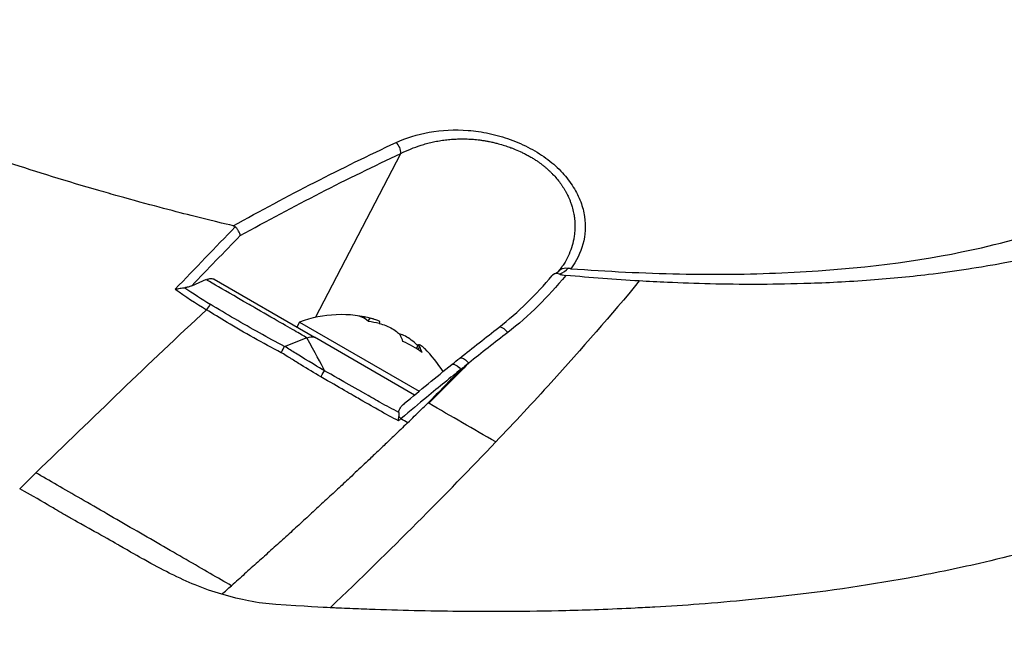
# Model space of a CAD drawing. Header units: millimetres. Extents: x 0 to 5219, y 0 to 2970.
# Tile 209 of 232: x 3471 to 3521, y 1553 to 1585. Entities that reach past the tile are written whole.
import ezdxf

# ---------------------------------------------------------------- set-up
doc = ezdxf.new("R2010")
doc.units = ezdxf.units.MM
doc.header["$LTSCALE"] = 0.2
doc.layers.add('01_Object Line', color=4, linetype='Continuous')

# ---------------------------------------------------------------- blocks, each defined once
blk = doc.blocks.new('A$C4a785ce6')
for p, q in [((15.12, 259.769), (19.483, 268.132)), ((4.657, 266.075), (4.654, 266.076)), ((9.343, 264.828), (9.343, 264.828)), ((8.808, 261.387), (9.562, 261.724)), ((9.952, 261.716), (15.075, 258.758)), ((9.905, 260.353), (9.905, 260.353)), ((10.092, 260.238), (10.092, 260.238)), ((10.629, 259.916), (10.629, 259.916)), ((10.651, 259.904), (10.651, 259.903)), ((10.652, 259.903), (10.652, 259.903)), ((14.314, 259.531), (14.169, 259.281)), ((14.314, 259.531), (20.415, 256.008)), ((17.82, 259.572), (17.913, 259.732)), ((18.375, 259.463), (18.417, 259.536)), ((13.55, 258.293), (14.695, 258.75)), ((20.178, 255.812), (15.075, 258.758)), ((20.282, 258.181), (20.361, 258.318)), ((20.286, 258.178), (20.407, 258.387)), ((20.363, 258.127), (20.445, 258.269)), ((15.716, 256.559), (15.714, 256.557)), ((20.872, 255.411), (20.912, 255.388)), ((19.381, 254.907), (19.381, 254.907)), ((19.194, 254.584), (19.194, 254.584)), ((22.31, 254.581), (22.31, 254.581)), ((6.303, 247.455), (6.303, 247.451)), ((7.176, 246.979), (7.174, 246.975)), ((7.559, 246.781), (7.557, 246.776)), ((7.93, 246.597), (7.927, 246.592)), ((9.042, 246.1), (9.04, 246.097)), ((9.562, 245.901), (9.561, 245.898))]:
    blk.add_line(p, q)
for centre, radius, start, end in [((16.44, 253.813), 6.1, 74.3046, 110.3981), ((11.136, 256.99), 2, 45.6655, 45.8399), ((16.44, 253.813), 6.1, 31.5818, 45.6954), ((16.44, 253.813), 6.1, 26.9762, 26.9774)]:
    blk.add_arc(centre, radius, start, end)
for centre, major_axis, ratio, start_param, end_param in [((19.116, 268.313), (0.211, -0.453), 0.66293, 0.878999, 2.195546), ((0, 267.951), (2.5, 0), 0.57735, 5.496618, 5.497051), ((-263.785, -1260.077), (416.144, 1592.894), 0.209437, 0.353725, 0.360421), ((96.312, 21.535), (162.209, 327.809), 0.576559, 1.057646, 1.068249), ((-5.137, 271.075), (-33.381, 8.437), 0.140207, 2.97507, 3.057782), ((22.684, 271.663), (23.968, -8.069), 0.636193, 4.279325, 4.358215), ((9.403, 259.779), (0.523, 0.852), 0.073762, 0.719923, 1.153429), ((107.519, -44.928), (231.996, 401.886), 0.577398, 1.088455, 1.116355), ((14.76, 254.783), (2.854, 4.944), 0.43106, 6.173187, 6.393184), ((16.206, 253.948), (3.034, 5.255), 0.902323, 0.261155, 0.362202), ((16.674, 253.678), (3.034, 5.255), 0.902323, 0.261155, 0.362202), ((15.95, 254.096), (3.034, 5.255), 0.43106, 5.920984, 6.02203), ((17.242, 253.35), (2.854, 4.944), 0.902323, 6.173187, 6.393184), ((16.206, 253.948), (3.034, 5.255), 0.902323, 6.020998, 6.02203), ((16.929, 253.53), (3.034, 5.255), 0.43106, 5.920984, 6.02203), ((19.355, 254.472), (0.32, -0.385), 0.369201, 1.604645, 1.927899), ((-5.604, 268.662), (27.55, -15.592), 0.009278, 0.39968, 0.43099), ((107.525, -44.922), (231.979, 401.878), 0.577413, 1.116347, 1.119026), ((-102.069, 290.383), (178.534, 107.452), 0.493629, 5.07156, 5.074874)]:
    blk.add_ellipse(centre, major_axis=major_axis, ratio=ratio, start_param=start_param, end_param=end_param)
for points, knots in [([(10.928, 264.443), (10.844, 264.463), (10.125, 264.629), (8.777, 264.97), (7.84, 265.206), (6.598, 265.529), (5.065, 265.959), (4.731, 266.053), (4.4, 266.148), (4.072, 266.242), (2.458, 266.708), (0.917, 267.183), (-0.546, 267.661), (-0.584, 267.673), (-0.621, 267.685), (-0.658, 267.697), (-2.141, 268.182), (-3.604, 268.688), (-5.043, 269.212), (-5.435, 269.355), (-5.825, 269.5), (-6.214, 269.645), (-6.225, 269.65), (-7.144, 269.983), (-8.902, 270.688), (-9.058, 270.75), (-9.219, 270.815), (-9.384, 270.882), (-10.031, 271.144), (-10.74, 271.438), (-11.506, 271.766), (-12.39, 272.144), (-13.061, 272.443), (-13.535, 272.657), (-14.031, 272.88), (-14.31, 273.01), (-14.38, 273.042), (-14.766, 273.22), (-15.149, 273.399), (-15.529, 273.579), (-16.076, 273.839), (-16.616, 274.1), (-17.149, 274.365), (-17.224, 274.402), (-17.329, 274.455), (-17.463, 274.522), (-17.851, 274.717), (-18.481, 275.036), (-19.324, 275.488), (-19.473, 275.568), (-19.628, 275.652), (-19.789, 275.74), (-19.933, 275.818), (-20.078, 275.898), (-20.223, 275.979), (-20.512, 276.139), (-20.804, 276.304), (-21.1, 276.475), (-21.381, 276.637), (-21.665, 276.804), (-21.952, 276.975), (-22.056, 277.038), (-22.161, 277.101), (-22.267, 277.165), (-22.449, 277.275), (-22.62, 277.38), (-22.779, 277.479), (-23.554, 277.961), (-24.068, 278.302), (-24.362, 278.498), (-24.438, 278.549), (-24.499, 278.59), (-24.546, 278.622), (-24.993, 278.923), (-25.429, 279.226), (-25.854, 279.529), (-26.118, 279.718), (-26.377, 279.906), (-26.632, 280.095), (-26.658, 280.115), (-26.872, 280.272), (-27.259, 280.567), (-27.576, 280.809), (-28.008, 281.143), (-28.531, 281.571), (-28.872, 281.849), (-29.305, 282.21), (-29.809, 282.655), (-29.95, 282.78), (-30.097, 282.911), (-30.249, 283.049), (-30.402, 283.188), (-30.639, 283.406), (-30.947, 283.701), (-31.238, 283.98), (-31.593, 284.328), (-31.991, 284.746), (-32.533, 285.313), (-33.157, 286.008), (-33.788, 286.824), (-34.264, 287.44), (-34.744, 288.125), (-35.182, 288.872), (-35.548, 289.498), (-35.886, 290.168), (-36.16, 290.874), (-36.273, 291.165), (-36.375, 291.462), (-36.464, 291.764)], [0, 0, 0, 0, 0.049153, 0.049153, 0.049153, 0.083333, 0.083333, 0.083333, 0.097112, 0.097112, 0.097112, 0.164941, 0.164941, 0.164941, 0.166667, 0.166667, 0.166667, 0.23215, 0.23215, 0.23215, 0.25, 0.25, 0.25, 0.291667, 0.291667, 0.291667, 0.300119, 0.300119, 0.300119, 0.333333, 0.333333, 0.333333, 0.356595, 0.356595, 0.356595, 0.380952, 0.380952, 0.380952, 0.400465, 0.400465, 0.400465, 0.428571, 0.428571, 0.428571, 0.43936, 0.43936, 0.43936, 0.470659, 0.470659, 0.470659, 0.47619, 0.47619, 0.47619, 0.48476, 0.48476, 0.48476, 0.501735, 0.501735, 0.501735, 0.517903, 0.517903, 0.517903, 0.52381, 0.52381, 0.52381, 0.530496, 0.530496, 0.530496, 0.562996, 0.562996, 0.562996, 0.571429, 0.571429, 0.571429, 0.600812, 0.600812, 0.600812, 0.619048, 0.619048, 0.619048, 0.645252, 0.645252, 0.645252, 0.666667, 0.666667, 0.666667, 0.703844, 0.703844, 0.703844, 0.714286, 0.714286, 0.714286, 0.767745, 0.767745, 0.767745, 0.81824, 0.81824, 0.81824, 0.886861, 0.886861, 0.886861, 0.938687, 0.938687, 0.938687, 0.982109, 0.982109, 0.982109, 1, 1, 1, 1]), ([(49.5, 291.804), (49.912, 291.567), (50.7, 291.111), (51.78, 290.422), (52.127, 290.201), (52.458, 289.984), (52.773, 289.773), (53.164, 289.512), (53.532, 289.259), (53.879, 289.014), (54.153, 288.821), (54.827, 288.348), (55.802, 287.589), (56.55, 287.006), (57.123, 286.528), (57.556, 286.157), (57.577, 286.139), (57.599, 286.121), (57.62, 286.102), (58.86, 285.035), (59.81, 284.095), (60.555, 283.29), (60.569, 283.274), (61.036, 282.798), (61.781, 281.868), (61.785, 281.864), (61.788, 281.86), (61.791, 281.856), (62.45, 281.032), (62.757, 280.558), (62.846, 280.426), (63.47, 279.503), (63.974, 278.588), (64.351, 277.69), (64.36, 277.669), (64.368, 277.649), (64.377, 277.629), (64.408, 277.552), (64.692, 276.957), (64.942, 275.888), (65.009, 275.605), (65.07, 275.29), (65.115, 274.944), (65.176, 274.473), (65.191, 274.07), (65.186, 273.732), (65.175, 272.972), (65.077, 272.534), (65.049, 272.385), (64.924, 271.731), (64.74, 271.22), (64.577, 270.835), (64.401, 270.421), (64.249, 270.152), (64.172, 270.017), (63.8, 269.362), (63.406, 268.866), (63.087, 268.503), (62.829, 268.21), (62.62, 268.003), (62.487, 267.874), (62.278, 267.67), (61.924, 267.335), (61.347, 266.895), (61.032, 266.654), (60.742, 266.454), (60.493, 266.29), (60.311, 266.171), (60.151, 266.071), (60.015, 265.988), (59.706, 265.8), (59.222, 265.515), (58.501, 265.159), (57.581, 264.705), (56.975, 264.472), (56.811, 264.407), (56.783, 264.396), (56.755, 264.384), (56.726, 264.373), (55.556, 263.91), (54.276, 263.497), (52.895, 263.139), (52.647, 263.075), (52.352, 263.001), (52.004, 262.919), (51.628, 262.831), (51.191, 262.734), (50.686, 262.631), (49.398, 262.37), (48.582, 262.252), (48.34, 262.215), (47.711, 262.118), (47.069, 262.031), (46.413, 261.953), (45.39, 261.831), (44.335, 261.731), (43.251, 261.654), (42.072, 261.569), (40.997, 261.521), (40.049, 261.493), (39.128, 261.465), (38.327, 261.456), (37.659, 261.454), (36.011, 261.45), (34.479, 261.492), (33.095, 261.555), (32.596, 261.578), (32.116, 261.604), (31.655, 261.631)], [-1, -1, -1, -1, -0.96875, -0.96875, -0.96875, -0.9547937, -0.9547937, -0.9547937, -0.9375, -0.9375, -0.9375, -0.90625, -0.90625, -0.90625, -0.875, -0.875, -0.875, -0.8739463, -0.8739463, -0.8739463, -0.8125, -0.8125, -0.8125, -0.7813822, -0.7813822, -0.7813822, -0.78125, -0.78125, -0.78125, -0.75, -0.75, -0.75, -0.6888795, -0.6888795, -0.6888795, -0.6875, -0.6875, -0.6875, -0.6380723, -0.6380723, -0.6380723, -0.625, -0.625, -0.625, -0.6057577, -0.6057577, -0.6057577, -0.5625, -0.5625, -0.5625, -0.5324119, -0.5324119, -0.5324119, -0.5, -0.5, -0.5, -0.4654336, -0.4654336, -0.4654336, -0.4375, -0.4375, -0.4375, -0.40625, -0.40625, -0.40625, -0.3881699, -0.3881699, -0.3881699, -0.375, -0.375, -0.375, -0.34375, -0.34375, -0.34375, -0.3125, -0.3125, -0.3125, -0.3110249, -0.3110249, -0.3110249, -0.25, -0.25, -0.25, -0.2349777, -0.2349777, -0.2349777, -0.21875, -0.21875, -0.21875, -0.1875, -0.1875, -0.1875, -0.1630802, -0.1630802, -0.1630802, -0.125, -0.125, -0.125, -0.0933033, -0.0933033, -0.0933033, -0.0625, -0.0625, -0.0625, -0.0165509, -0.0165509, -0.0165509, 0, 0, 0, 0]), ([(28.151, 262.255), (30.022, 262.124), (31.873, 262.025), (35.502, 261.951), (37.246, 261.972), (42.264, 262.191), (45.357, 262.545), (49.928, 263.481), (51.588, 263.943), (56.182, 265.629), (59.067, 267.33), (61.765, 271.746), (62.117, 274.161), (60.325, 278.79), (59.148, 280.605), (56.375, 283.72), (55.01, 285.011), (52.291, 287.228), (51.014, 288.171), (48.697, 289.712), (47.708, 290.327), (46.654, 290.933)], [-13.245772, -13.245772, -13.245772, -13.245772, -12.251128, -12.251128, -11.274972, -11.274972, -9.337784, -9.337784, -8.051587, -8.051587, -5.366006, -5.366006, -3.267179, -3.267179, -1.993957, -1.993957, -1.102626, -1.102626, -0.445934, -0.445934, 0, 0, 0, 0]), ([(67.584, 274.236), (68.112, 273.48), (68.578, 272.724), (69.887, 270.272), (70.475, 268.583), (70.769, 266.706), (70.798, 266.485), (71.009, 264.445), (70.786, 262.685), (70.113, 260.813), (70.032, 260.605), (69.863, 260.203), (69.775, 260.007), (69.633, 259.713), (69.582, 259.611), (69.335, 259.133), (69.107, 258.731), (68.729, 258.145), (68.595, 257.948), (68.075, 257.222), (67.66, 256.712), (66.729, 255.694), (66.188, 255.175), (65.351, 254.444), (65.096, 254.229), (64.017, 253.362), (63.146, 252.759), (62.07, 252.1), (61.945, 252.024), (61.55, 251.791), (61.278, 251.637), (60.801, 251.376), (60.592, 251.263), (59.209, 250.55), (57.365, 249.708), (54.603, 248.763), (54.475, 248.72), (52.433, 248.041), (50.516, 247.569), (47.836, 246.952), (46.62, 246.702), (43.185, 246.075), (40.904, 245.752), (38.125, 245.449), (37.681, 245.403), (36.401, 245.278), (35.557, 245.205), (33.961, 245.085), (33.203, 245.035), (32.116, 244.975), (31.781, 244.958), (30.843, 244.911), (30.212, 244.882), (29.013, 244.839), (28.455, 244.823), (26.923, 244.786), (25.938, 244.77), (23.461, 244.756), (21.948, 244.77), (19.692, 244.818), (18.935, 244.839), (17.794, 244.879), (17.412, 244.893), (16.84, 244.917), (16.649, 244.925), (16.362, 244.938), (16.266, 244.942), (16.123, 244.949), (16.075, 244.951), (15.96, 244.957), (15.908, 244.959), (15.883, 244.96)], [0.483271, 0.483271, 0.483271, 0.483271, 0.55804, 0.55804, 0.726318, 0.726318, 0.748791, 0.748791, 0.934846, 0.934846, 0.958293, 0.958293, 0.980317, 0.980317, 0.992046, 0.992046, 1.035571, 1.035571, 1.057896, 1.057896, 1.118512, 1.118512, 1.185121, 1.185121, 1.212956, 1.212956, 1.299325, 1.299325, 1.310275, 1.310275, 1.333714, 1.333714, 1.350359, 1.350359, 1.438721, 1.438721, 1.44302, 1.44302, 1.506527, 1.506527, 1.556602, 1.556602, 1.644538, 1.644538, 1.661123, 1.661123, 1.692259, 1.692259, 1.719331, 1.719331, 1.731162, 1.731162, 1.752878, 1.752878, 1.771547, 1.771547, 1.804434, 1.804434, 1.853817, 1.853817, 1.878775, 1.878775, 1.891253, 1.891253, 1.897493, 1.897493, 1.900613, 1.900613, 1.902173, 1.902173, 1.904354, 1.904354, 1.904354, 1.904354]), ([(19.236, 268.692), (19.758, 268.935), (20.319, 269.112), (20.933, 269.221), (21.568, 269.333), (22.226, 269.366), (22.92, 269.312), (23.271, 269.285), (23.628, 269.232), (23.993, 269.152), (24.356, 269.073), (24.714, 268.971), (25.067, 268.843), (25.423, 268.715), (25.762, 268.566), (26.084, 268.395), (26.413, 268.221), (26.716, 268.029), (26.99, 267.82), (27.26, 267.614), (27.507, 267.39), (27.729, 267.147), (27.94, 266.918), (28.126, 266.675), (28.286, 266.418), (28.439, 266.175), (28.565, 265.923), (28.663, 265.664), (28.757, 265.415), (28.823, 265.166), (28.86, 264.915), (28.93, 264.443), (28.905, 263.972), (28.776, 263.506), (28.656, 263.073), (28.45, 262.654), (28.151, 262.255)], [0, 0, 0, 0, 0.125, 0.125, 0.125, 0.25, 0.25, 0.25, 0.3125, 0.3125, 0.3125, 0.375, 0.375, 0.375, 0.4375, 0.4375, 0.4375, 0.5, 0.5, 0.5, 0.5625, 0.5625, 0.5625, 0.625, 0.625, 0.625, 0.6875, 0.6875, 0.6875, 0.75, 0.75, 0.75, 0.875, 0.875, 0.875, 0.9999998, 0.9999998, 0.9999998, 0.9999998]), ([(19.483, 268.132), (19.641, 268.214), (19.973, 268.368), (20.417, 268.53), (20.79, 268.639), (21.078, 268.711), (21.373, 268.771), (21.676, 268.818), (21.985, 268.853), (22.301, 268.874), (22.568, 268.88), (22.784, 268.877), (22.945, 268.872), (23.104, 268.862), (23.265, 268.85), (23.431, 268.832), (23.603, 268.81), (23.78, 268.782), (23.972, 268.747), (24.171, 268.705), (24.422, 268.644), (24.689, 268.569), (24.931, 268.489), (25.108, 268.425), (25.306, 268.349), (25.521, 268.258), (25.749, 268.149), (25.934, 268.054), (26.117, 267.952), (26.285, 267.85), (26.433, 267.754), (26.561, 267.664), (26.656, 267.593), (26.723, 267.541), (26.775, 267.5), (26.831, 267.454), (26.912, 267.385), (27.011, 267.298), (27.124, 267.19), (27.269, 267.044), (27.438, 266.856), (27.59, 266.662), (27.701, 266.505), (27.779, 266.387), (27.84, 266.287), (27.886, 266.206), (27.913, 266.158), (27.934, 266.12), (27.958, 266.074), (27.995, 266), (28.047, 265.892), (28.106, 265.757), (28.168, 265.595), (28.241, 265.373), (28.302, 265.126), (28.337, 264.91), (28.353, 264.773), (28.361, 264.676), (28.367, 264.571), (28.371, 264.415), (28.366, 264.221), (28.345, 263.991), (28.296, 263.689), (28.2, 263.32), (28.03, 262.894), (27.866, 262.59), (27.763, 262.426), (27.742, 262.395)], [0, 0, 0, 0, 0.070087, 0.140422, 0.175582, 0.210688, 0.245767, 0.280742, 0.31561, 0.350379, 0.385071, 0.402401, 0.419727, 0.436043, 0.452876, 0.470221, 0.488074, 0.506434, 0.525297, 0.547686, 0.56816, 0.603407, 0.631109, 0.644683, 0.659842, 0.694879, 0.714759, 0.736214, 0.758436, 0.778737, 0.797128, 0.813613, 0.828194, 0.834771, 0.840871, 0.849556, 0.858242, 0.875619, 0.89301, 0.91042, 0.945295, 0.980255, 0.997765, 1.015288, 1.03282, 1.041587, 1.050355, 1.05389, 1.058386, 1.070263, 1.085984, 1.105552, 1.128978, 1.156283, 1.201503, 1.236835, 1.250768, 1.262198, 1.279681, 1.29716, 1.332113, 1.36708, 1.402077, 1.472173, 1.542432, 1.612796, 1.629871, 1.629871, 1.629871, 1.629871]), ([(10.928, 264.443), (10.949, 264.439), (10.969, 264.432), (11.005, 264.414), (11.02, 264.403), (11.034, 264.39)], [0.00000003, 0.00000003, 0.00000003, 0.00000003, 0.00636331, 0.00636331, 0.01211247, 0.01211247, 0.01211247, 0.01211247]), ([(11.286, 263.941), (11.285, 263.942), (11.285, 263.943), (11.28, 263.978), (11.271, 264.015), (11.243, 264.092), (11.224, 264.132), (11.18, 264.212), (11.154, 264.252), (11.097, 264.325), (11.066, 264.359), (11.034, 264.39)], [-0.05578122, -0.05578122, -0.05578122, -0.05578122, -0.05549131, -0.05549131, -0.04204343, -0.04204343, -0.0278857, -0.0278857, -0.01375246, -0.01375246, -0.00000001, -0.00000001, -0.00000001, -0.00000001]), ([(27.903, 261.913), (27.431, 261.344), (26.962, 260.831), (26.506, 260.38), (25.994, 259.873), (25.468, 259.411), (24.936, 259)], [0, 0, 0, 0, 0.5, 0.5, 0.5, 1, 1, 1, 1]), ([(27.587, 261.979), (27.502, 262.011), (27.402, 262.019), (27.32, 261.986), (27.282, 261.97), (27.248, 261.947), (27.222, 261.919), (27.219, 261.915), (27.216, 261.912), (27.212, 261.908)], [-0.9999898, -0.9999898, -0.9999898, -0.9999898, -0.5, -0.5, -0.5, -0.25, -0.25, -0.25, -0.2208384, -0.2208384, -0.2208384, -0.2208384]), ([(27.587, 261.979), (27.61, 261.97), (27.635, 261.962), (27.687, 261.948), (27.714, 261.942), (27.796, 261.926), (27.85, 261.918), (27.903, 261.913)], [-0.03323474, -0.03323474, -0.03323474, -0.03323474, -0.02493702, -0.02493702, -0.016586, -0.016586, -0.00000027, -0.00000027, -0.00000027, -0.00000027]), ([(27.588, 262.173), (27.652, 262.241), (27.721, 262.264), (27.742, 262.271), (27.835, 262.304), (27.94, 262.301), (28.028, 262.276)], [-0.8902563, -0.8902563, -0.8902563, -0.8902563, -0.5, -0.5, -0.5, -0.0000115, -0.0000115, -0.0000115, -0.0000115]), ([(31.655, 261.631), (31.039, 261.668), (30.417, 261.709), (29.166, 261.804), (28.537, 261.856), (27.903, 261.913)], [-0.4021179, -0.4021179, -0.4021179, -0.4021179, -0.2010493, -0.2010493, -0.000001, -0.000001, -0.000001, -0.000001]), ([(28.151, 262.255), (28.14, 262.256), (28.129, 262.257), (28.108, 262.26), (28.097, 262.261), (28.067, 262.266), (28.047, 262.271), (28.028, 262.276)], [0.00000075, 0.00000075, 0.00000075, 0.00000075, 0.00345757, 0.00345757, 0.00673721, 0.00673721, 0.01277471, 0.01277471, 0.01277471, 0.01277471]), ([(8.808, 261.387), (8.751, 261.361), (8.69, 261.338), (8.572, 261.305), (8.513, 261.292), (8.452, 261.286)], [0.00000001, 0.00000001, 0.00000001, 0.00000001, 0.02523633, 0.02523633, 0.04713053, 0.04713053, 0.04713053, 0.04713053]), ([(14.669, 258.739), (14.629, 258.763), (14.509, 258.832), (14.309, 258.947), (13.905, 259.179), (13.175, 259.6), (12.12, 260.208), (11.989, 260.284), (11.862, 260.356), (11.741, 260.426), (10.964, 260.874), (10.394, 261.204), (10.03, 261.414), (9.762, 261.569), (9.605, 261.66), (9.559, 261.687)], [-0.9614743, -0.9614743, -0.9614743, -0.9614743, -0.8087165, -0.8087165, -0.8087165, -0.5, -0.5, -0.5, -0.459096, -0.459096, -0.459096, -0.1967319, -0.1967319, -0.1967319, -0.0034173, -0.0034173, -0.0034173, -0.0034173]), ([(9.952, 261.716), (9.891, 261.731), (9.826, 261.74), (9.69, 261.731), (9.635, 261.715), (9.594, 261.701)], [-0.027926, -0.027926, -0.027926, -0.027926, -0.01670544, -0.01670544, -0.0054171, -0.0054171, -0.0054171, -0.0054171]), ([(31.655, 261.631), (30.218, 259.892), (28.71, 258.165), (27.151, 256.45), (26.227, 255.434), (25.285, 254.423), (24.328, 253.416)], [-1, -1, -1, -1, -0.372062, -0.372062, -0.372062, 0, 0, 0, 0]), ([(7.967, 261.208), (7.968, 261.209), (7.969, 261.209), (8.054, 261.227), (8.137, 261.242), (8.298, 261.268), (8.377, 261.278), (8.452, 261.286)], [-0.05331463, -0.05331463, -0.05331463, -0.05331463, -0.05288999, -0.05288999, -0.02663491, -0.02663491, 0, 0, 0, 0]), ([(13.549, 258.293), (13.118, 258.515), (12.264, 258.977), (10.998, 259.693), (10.166, 260.191), (9.754, 260.445)], [0.0000415, 0.0000415, 0.0000415, 0.0000415, 0.1455655, 0.2911132, 0.436691, 0.436691, 0.436691, 0.436691]), ([(13.378, 257.971), (12.442, 258.457), (11.492, 258.995), (10.614, 259.517), (10.245, 259.736), (9.889, 259.953), (9.557, 260.159)], [0, 0, 0, 0, 0.7037836, 0.7037836, 0.7037836, 1, 1, 1, 1]), ([(18.417, 259.536), (18.424, 259.548), (18.41, 259.563), (18.346, 259.6), (18.285, 259.625), (18.121, 259.678), (18.018, 259.706), (17.913, 259.732)], [-0.5472215, -0.5472215, -0.5472215, -0.5472215, -0.5163311, -0.5163311, -0.4804056, -0.4804056, -0.44448, -0.44448, -0.44448, -0.44448]), ([(18.38, 259.461), (18.486, 259.436), (18.606, 259.398), (18.841, 259.304), (18.956, 259.248), (19.152, 259.135), (19.244, 259.072), (19.387, 258.947), (19.438, 258.886), (19.466, 258.835)], [-0.1437022, -0.1437022, -0.1437022, -0.1437022, -0.1077767, -0.1077767, -0.0718511, -0.0718511, -0.0359256, -0.0359256, 0, 0, 0, 0]), ([(20.361, 258.318), (20.286, 258.397), (20.193, 258.482), (19.994, 258.638), (19.888, 258.71), (19.693, 258.823), (19.591, 258.871), (19.464, 258.915), (19.428, 258.925), (19.395, 258.932)], [-0.4380406, -0.4380406, -0.4380406, -0.4380406, -0.4021151, -0.4021151, -0.3661895, -0.3661895, -0.330264, -0.330264, -0.3151194, -0.3151194, -0.3151194, -0.3151194]), ([(24.936, 259), (24.822, 259.144), (24.676, 259.253), (24.575, 259.272), (24.535, 259.279), (24.504, 259.273), (24.48, 259.255)], [0, 0, 0, 0, 0.4968856, 0.4968856, 0.4968856, 0.6884412, 0.6884412, 0.6884412, 0.6884412]), ([(20.445, 258.269), (20.418, 258.321), (20.402, 258.361), (20.408, 258.4), (20.429, 258.398), (20.498, 258.358), (20.55, 258.317), (20.641, 258.235), (20.67, 258.208), (20.7, 258.178)], [-0.2938438, -0.2938438, -0.2938438, -0.2938438, -0.2579182, -0.2579182, -0.2219927, -0.2219927, -0.1860671, -0.1860671, -0.1709225, -0.1709225, -0.1709225, -0.1709225]), ([(-40.622, 258.048), (-39.633, 257.478), (-38.617, 256.891), (-37.578, 256.29), (-37.058, 255.99), (-36.533, 255.685), (-36.002, 255.379), (-35.472, 255.072), (-34.937, 254.762), (-34.396, 254.449), (-33.316, 253.824), (-32.215, 253.186), (-31.096, 252.538), (-30.537, 252.213), (-29.972, 251.886), (-29.405, 251.557), (-28.838, 251.228), (-28.268, 250.898), (-27.694, 250.565), (-27.677, 250.555), (-27.66, 250.545), (-27.642, 250.535), (-26.49, 249.866), (-25.325, 249.19), (-24.146, 248.506), (-23.557, 248.164), (-22.965, 247.819), (-22.371, 247.474), (-21.777, 247.13), (-21.181, 246.784), (-20.584, 246.437), (-19.39, 245.743), (-18.19, 245.045), (-16.983, 244.344), (-15.815, 243.665), (-14.641, 242.982), (-13.468, 242.3), (-13.429, 242.278), (-13.391, 242.255), (-13.352, 242.233), (-10.96, 240.842), (-8.558, 239.445), (-6.165, 238.053), (-4.968, 237.357), (-3.775, 236.663), (-2.583, 235.971), (-1.392, 235.279), (-0.203, 234.589), (0.98, 233.902), (2.173, 233.211), (3.359, 232.522), (4.54, 231.837), (5.721, 231.151), (6.898, 230.469), (8.065, 229.79), (9.232, 229.112), (10.39, 228.439), (11.543, 227.771), (12.695, 227.103), (13.842, 226.439), (14.98, 225.782), (15.059, 225.737), (15.138, 225.691), (15.217, 225.646), (16.282, 225.031), (17.342, 224.423), (18.393, 223.82), (19.519, 223.174), (20.635, 222.534), (21.742, 221.9), (23.402, 220.948), (25.042, 220.009), (26.662, 219.082), (27.201, 218.774), (27.737, 218.467), (28.27, 218.162), (28.54, 218.008), (28.809, 217.854), (29.077, 217.701), (29.876, 217.244), (30.668, 216.791), (31.454, 216.342), (33.025, 215.443), (34.572, 214.56), (36.095, 213.691), (37.618, 212.822), (39.116, 211.967), (40.592, 211.125), (40.682, 211.074), (40.773, 211.022), (40.864, 210.97), (44.704, 208.781), (48.368, 206.697), (51.847, 204.72), (51.933, 204.671), (52.019, 204.623), (52.104, 204.574), (52.978, 204.078), (53.839, 203.59), (54.684, 203.112), (55.529, 202.635), (56.358, 202.168), (57.162, 201.715), (58.77, 200.809), (60.279, 199.962), (61.656, 199.186), (61.715, 199.153), (61.774, 199.119), (61.833, 199.086), (63.21, 198.31), (64.455, 197.61), (65.602, 196.962), (66.176, 196.639), (66.725, 196.328), (67.253, 196.029), (67.781, 195.73), (68.289, 195.441), (68.777, 195.161), (68.808, 195.144), (68.838, 195.126), (68.869, 195.109), (69.839, 194.553), (70.748, 194.034), (71.589, 193.552), (72.01, 193.311), (72.414, 193.079), (72.8, 192.857), (73.187, 192.635), (73.555, 192.424), (73.906, 192.222), (73.923, 192.212), (73.94, 192.202), (73.958, 192.192), (74.663, 191.786), (75.294, 191.421), (75.845, 191.101), (76.396, 190.781), (76.866, 190.507), (77.251, 190.28), (77.443, 190.167), (77.614, 190.066), (77.763, 189.977), (77.912, 189.888), (78.039, 189.811), (78.143, 189.748), (78.246, 189.685), (78.327, 189.634), (78.383, 189.598), (78.44, 189.561), (78.472, 189.538), (78.48, 189.528), (78.48, 189.528), (78.48, 189.528), (78.48, 189.528), (78.482, 189.526), (78.482, 189.524), (78.481, 189.524)], [0, 0, 0, 0, 0.0041991, 0.0041991, 0.0041991, 0.0062987, 0.0062987, 0.0062987, 0.0083983, 0.0083983, 0.0083983, 0.0125974, 0.0125974, 0.0125974, 0.014697, 0.014697, 0.014697, 0.0167965, 0.0167965, 0.0167965, 0.0168599, 0.0168599, 0.0168599, 0.0210764, 0.0210764, 0.0210764, 0.0231847, 0.0231847, 0.0231847, 0.025293, 0.025293, 0.025293, 0.0295096, 0.0295096, 0.0295096, 0.0335924, 0.0335924, 0.0335924, 0.0337261, 0.0337261, 0.0337261, 0.0420526, 0.0420526, 0.0420526, 0.0462159, 0.0462159, 0.0462159, 0.0503791, 0.0503791, 0.0503791, 0.0545745, 0.0545745, 0.0545745, 0.0587698, 0.0587698, 0.0587698, 0.0629602, 0.0629602, 0.0629602, 0.0671505, 0.0671505, 0.0671505, 0.0674414, 0.0674414, 0.0674414, 0.0713694, 0.0713694, 0.0713694, 0.0755743, 0.0755743, 0.0755743, 0.0818817, 0.0818817, 0.0818817, 0.0839768, 0.0839768, 0.0839768, 0.0850355, 0.0850355, 0.0850355, 0.0881892, 0.0881892, 0.0881892, 0.0944966, 0.0944966, 0.0944966, 0.1008041, 0.1008041, 0.1008041, 0.1011921, 0.1011921, 0.1011921, 0.1176445, 0.1176445, 0.1176445, 0.1180502, 0.1180502, 0.1180502, 0.1221943, 0.1221943, 0.1221943, 0.1263384, 0.1263384, 0.1263384, 0.1346266, 0.1346266, 0.1346266, 0.1349824, 0.1349824, 0.1349824, 0.143338, 0.143338, 0.143338, 0.1475158, 0.1475158, 0.1475158, 0.1516936, 0.1516936, 0.1516936, 0.1519551, 0.1519551, 0.1519551, 0.160293, 0.160293, 0.160293, 0.164462, 0.164462, 0.164462, 0.168631, 0.168631, 0.168631, 0.1688379, 0.1688379, 0.1688379, 0.1772635, 0.1772635, 0.1772635, 0.1856891, 0.1856891, 0.1856891, 0.1899019, 0.1899019, 0.1899019, 0.1941147, 0.1941147, 0.1941147, 0.1983275, 0.1983275, 0.1983275, 0.2025403, 0.2025403, 0.2025403, 0.2026348, 0.2026348, 0.2026348, 0.2036779, 0.2036779, 0.2036779, 0.2036779]), ([(15.4, 256.736), (15.059, 256.936), (14.72, 257.141), (14.385, 257.347), (14.217, 257.451), (14.049, 257.555), (13.882, 257.66), (13.841, 257.686), (13.758, 257.739), (13.632, 257.819), (13.527, 257.885), (13.442, 257.936), (13.378, 257.971)], [0, 0, 0, 0, 0.5, 0.5, 0.5, 0.75, 0.75, 0.75, 0.875, 0.875, 0.875, 1, 1, 1, 1]), ([(15.593, 257.049), (15.298, 257.217), (14.8, 257.51), (14.107, 257.942), (13.933, 258.05), (13.747, 258.167), (13.549, 258.293)], [0.0001552, 0.0001552, 0.0001552, 0.0001552, 0.7995408, 0.7995408, 0.7995408, 1, 1, 1, 1]), ([(22.091, 257.373), (22.112, 257.39), (22.143, 257.396), (22.18, 257.389), (22.28, 257.371), (22.427, 257.262), (22.545, 257.118)], [0.3084911, 0.3084911, 0.3084911, 0.3084911, 0.4978835, 0.4978835, 0.4978835, 1, 1, 1, 1]), ([(22.491, 257.693), (22.514, 257.712), (22.546, 257.717), (22.581, 257.71), (22.722, 257.685), (22.867, 257.532), (22.924, 257.467), (22.934, 257.456), (22.942, 257.446), (22.948, 257.438)], [-0.805237, -0.805237, -0.805237, -0.805237, -0.6647042, -0.6647042, -0.6647042, -0.0981164, -0.0981164, -0.0981164, 0, 0, 0, 0]), ([(22.948, 257.438), (22.948, 257.438), (22.881, 257.385), (22.747, 257.277), (22.643, 257.194), (22.576, 257.141), (22.545, 257.118)], [-0.9999992, -0.9999992, -0.9999992, -0.9999992, -0.5, -0.5, -0.5, -0.0000001, -0.0000001, -0.0000001, -0.0000001]), ([(15.4, 256.736), (15.406, 256.746), (15.411, 256.755), (15.417, 256.764), (15.498, 256.903), (15.552, 256.99), (15.589, 257.043), (15.59, 257.044), (15.591, 257.045), (15.593, 257.049)], [0.0000009, 0.0000009, 0.0000009, 0.0000009, 0.0601128, 0.0601128, 0.0601128, 0.9797341, 0.9797341, 0.9797341, 1, 1, 1, 1]), ([(19.381, 254.926), (19.062, 255.087), (18.744, 255.257), (18.428, 255.433), (18.421, 255.437), (18.342, 255.481), (18.192, 255.566), (18.12, 255.607), (18.041, 255.652), (17.956, 255.7), (17.905, 255.729), (17.767, 255.808), (17.541, 255.938), (17.523, 255.948), (17.504, 255.958), (17.485, 255.969), (16.564, 256.496), (15.934, 256.855), (15.593, 257.049)], [0.0000054, 0.0000054, 0.0000054, 0.0000054, 0.25, 0.25, 0.25, 0.3125, 0.3125, 0.3125, 0.375, 0.375, 0.375, 0.4908048, 0.4908048, 0.4908048, 0.5, 0.5, 0.5, 1, 1, 1, 1]), ([(22.545, 257.118), (22.03, 256.708), (21.447, 256.233), (20.794, 255.693), (20.4, 255.368), (19.965, 255.004), (19.486, 254.602)], [0, 0, 0, 0, 0.5714286, 0.5714286, 0.5714286, 0.9999999, 0.9999999, 0.9999999, 0.9999999]), ([(-40.622, 256.742), (-37.879, 255.153), (-34.929, 253.452), (-28.806, 249.913), (-25.677, 248.102), (-16.053, 242.553), (-9.458, 238.757), (1.299, 232.544), (5.534, 230.096), (11.262, 226.787), (12.845, 225.873), (15.095, 224.574), (15.78, 224.179), (19.719, 221.904), (22.9, 220.065), (30.903, 215.444), (35.608, 212.729), (42.443, 208.784), (44.763, 207.445), (48.005, 205.57), (48.99, 205.001), (50.649, 204.039), (51.333, 203.642), (52.283, 203.095), (52.552, 202.941), (53.068, 202.646), (53.314, 202.505), (53.559, 202.366)], [-12.224149, -12.224149, -12.224149, -12.224149, -11.037359, -11.037359, -9.877095, -9.877095, -7.592298, -7.592298, -6.07984, -6.07984, -5.495393, -5.495393, -5.239423, -5.239423, -4.019638, -4.019638, -2.082992, -2.082992, -1.043435, -1.043435, -0.581051, -0.581051, -0.251822, -0.251822, -0.120605, -0.120605, -0.000021, -0.000021, -0.000021, -0.000021]), ([(19.362, 254.497), (19.045, 254.659), (18.711, 254.84), (18.363, 255.036), (18.156, 255.153), (17.834, 255.338), (17.376, 255.602), (16.997, 255.82), (16.35, 256.195), (15.4, 256.736)], [0, 0, 0, 0, 0.25, 0.25, 0.25, 0.5, 0.5, 0.5, 1, 1, 1, 1]), ([(19.381, 254.926), (19.384, 254.999), (19.412, 255.079), (19.516, 255.243), (19.586, 255.318), (19.665, 255.385), (19.668, 255.387), (19.671, 255.39)], [0.00000973, 0.00000973, 0.00000973, 0.00000973, 0.03055835, 0.03055835, 0.06122907, 0.06122907, 0.06229409, 0.06229409, 0.06229409, 0.06229409]), ([(19.83, 254.398), (20.074, 254.633), (20.282, 254.835), (20.455, 255.003), (20.596, 255.141), (20.735, 255.277), (20.872, 255.411)], [-1, -1, -1, -1, -0.4, -0.4, -0.4, -0.0000001, -0.0000001, -0.0000001, -0.0000001]), ([(19.83, 254.398), (19.794, 254.363), (19.758, 254.328), (19.722, 254.293), (19.506, 254.085), (19.288, 253.875), (19.108, 253.702), (18.927, 253.529), (18.785, 253.393), (18.625, 253.241), (18.546, 253.165), (18.462, 253.085), (18.38, 253.007), (18.298, 252.929), (18.217, 252.853), (18.136, 252.776), (18.055, 252.699), (17.974, 252.622), (17.892, 252.544), (17.77, 252.429), (17.648, 252.314), (17.526, 252.198), (17.403, 252.083), (17.281, 251.968), (17.158, 251.853), (17.036, 251.738), (16.913, 251.623), (16.79, 251.508), (16.687, 251.412), (16.585, 251.316), (16.482, 251.22), (16.38, 251.125), (16.277, 251.029), (16.174, 250.934), (16.072, 250.838), (15.969, 250.742), (15.866, 250.647), (15.752, 250.542), (15.639, 250.437), (15.526, 250.332), (15.412, 250.227), (15.298, 250.122), (15.185, 250.018), (15.071, 249.913), (14.957, 249.808), (14.843, 249.703), (14.734, 249.603), (14.625, 249.504), (14.517, 249.404), (14.408, 249.304), (14.299, 249.204), (14.189, 249.105), (14.08, 249.005), (13.971, 248.905), (13.862, 248.806), (13.75, 248.704), (13.638, 248.602), (13.526, 248.5), (13.413, 248.398), (13.301, 248.297), (13.189, 248.195), (13.077, 248.093), (12.964, 247.992), (12.851, 247.89), (12.74, 247.79), (12.629, 247.689), (12.518, 247.589), (12.406, 247.489), (12.295, 247.388), (12.183, 247.288), (12.072, 247.188), (11.96, 247.088), (11.848, 246.988), (11.736, 246.887), (11.623, 246.786), (11.511, 246.686), (11.398, 246.585), (11.285, 246.485), (11.173, 246.384), (11.06, 246.284), (10.947, 246.183), (10.834, 246.083)], [-1, -1, -1, -1, -0.990568, -0.990568, -0.990568, -0.934235, -0.934235, -0.934235, -0.877903, -0.877903, -0.877903, -0.849736, -0.849736, -0.849736, -0.82157, -0.82157, -0.82157, -0.793404, -0.793404, -0.793404, -0.75124, -0.75124, -0.75124, -0.709076, -0.709076, -0.709076, -0.666913, -0.666913, -0.666913, -0.631829, -0.631829, -0.631829, -0.596745, -0.596745, -0.596745, -0.561662, -0.561662, -0.561662, -0.523115, -0.523115, -0.523115, -0.484569, -0.484569, -0.484569, -0.446022, -0.446022, -0.446022, -0.409281, -0.409281, -0.409281, -0.372539, -0.372539, -0.372539, -0.335798, -0.335798, -0.335798, -0.298224, -0.298224, -0.298224, -0.26065, -0.26065, -0.26065, -0.223076, -0.223076, -0.223076, -0.185986, -0.185986, -0.185986, -0.148895, -0.148895, -0.148895, -0.111804, -0.111804, -0.111804, -0.074536, -0.074536, -0.074536, -0.037268, -0.037268, -0.037268, 0, 0, 0, 0]), ([(19.362, 254.497), (19.362, 254.498), (19.362, 254.499), (19.362, 254.499), (19.362, 254.499), (19.361, 254.501), (19.363, 254.516), (19.367, 254.556), (19.368, 254.578), (19.372, 254.64), (19.375, 254.678), (19.376, 254.717)], [-0.02607453, -0.02607453, -0.02607453, -0.02607453, -0.02588318, -0.02588318, -0.02566998, -0.02566998, -0.02001131, -0.02001131, -0.01284706, -0.01284706, 0, 0, 0, 0]), ([(10.834, 246.083), (10.166, 246.468), (9.376, 246.925), (8.524, 247.416), (7.672, 247.908), (6.759, 248.436), (5.845, 248.963), (4.932, 249.49), (4.019, 250.017), (3.167, 250.509), (2.316, 251.001), (1.526, 251.457), (0.859, 251.842)], [-1, -1, -1, -1, -0.75, -0.75, -0.75, -0.5, -0.5, -0.5, -0.25, -0.25, -0.25, 0, 0, 0, 0]), ([(10.342, 245.646), (9.896, 245.776), (9.437, 245.938), (8.979, 246.126), (8.583, 246.288), (8.166, 246.478), (7.729, 246.696), (7.707, 246.707), (7.685, 246.718), (7.662, 246.729), (7.279, 246.921), (6.851, 247.149), (6.377, 247.414), (6.105, 247.565), (5.683, 247.806), (5.108, 248.138), (5.079, 248.155), (5.048, 248.173), (5.016, 248.191), (4.703, 248.371), (4.307, 248.594), (3.837, 248.857), (3.12, 249.258), (2.705, 249.49), (2.563, 249.571), (2.488, 249.613), (2.409, 249.658), (2.326, 249.705), (2.203, 249.776), (2.07, 249.853), (1.929, 249.935), (1.876, 249.965), (1.658, 250.093), (1.298, 250.304), (0.751, 250.624), (0.339, 250.86), (0.028, 251.031)], [-1, -1, -1, -1, -0.875, -0.875, -0.875, -0.756037, -0.756037, -0.756037, -0.75, -0.75, -0.75, -0.625, -0.625, -0.625, -0.5, -0.5, -0.5, -0.4885486, -0.4885486, -0.4885486, -0.375, -0.375, -0.375, -0.25, -0.25, -0.25, -0.2247748, -0.2247748, -0.2247748, -0.1875, -0.1875, -0.1875, -0.125, -0.125, -0.125, -0.0000001, -0.0000001, -0.0000001, -0.0000001]), ([(15.883, 244.96), (15.538, 244.977), (14.612, 245.023), (13.097, 245.126), (12.661, 245.155), (12.198, 245.217), (11.711, 245.313), (11.298, 245.394), (10.842, 245.504), (10.342, 245.646)], [-1, -1, -1, -1, -0.5, -0.5, -0.5, -0.25, -0.25, -0.25, 0, 0, 0, 0])]:
    blk.add_open_spline(points, degree=3, knots=knots)
for points in [[(10.928, 264.443), (13.698, 265.977), (16.468, 267.401), (19.236, 268.692)], [(11.286, 263.941), (14.019, 265.453), (16.751, 266.858), (19.483, 268.132)], [(27.577, 262.161), (27.635, 262.237), (27.69, 262.315), (27.742, 262.395)], [(24.478, 259.256), (25.491, 260.037), (26.397, 260.945), (27.213, 261.908)], [(27.299, 261.976), (27.438, 262.045), (27.537, 262.119), (27.589, 262.174)], [(9.558, 261.687), (9.558, 261.688), (9.557, 261.688), (9.557, 261.688)], [(8.452, 261.286), (8.876, 260.998), (9.311, 260.717), (9.754, 260.445)], [(22.494, 257.695), (23.154, 258.223), (23.817, 258.743), (24.48, 259.255)], [(24.936, 259), (24.272, 258.487), (23.609, 257.967), (22.948, 257.438)], [(15.593, 257.049), (15.397, 257.427), (15.097, 257.987), (14.685, 258.731)], [(14.702, 258.737), (14.831, 258.785), (14.955, 258.786), (15.075, 258.758)], [(13.255, 258.036), (13.256, 258.035), (13.256, 258.035), (13.257, 258.034)], [(13.378, 257.971), (13.448, 258.105), (13.506, 258.213), (13.549, 258.293)], [(19.671, 255.39), (20.474, 256.061), (21.28, 256.723), (22.089, 257.373)], [(22.948, 257.438), (22.27, 256.754), (21.589, 256.071), (20.912, 255.388)], [(22.09, 257.372), (22.09, 257.372), (22.091, 257.373), (22.091, 257.373)], [(22.102, 257.382), (22.232, 257.486), (22.362, 257.59), (22.492, 257.694)], [(22.545, 257.118), (21.993, 256.548), (21.435, 255.979), (20.872, 255.411)], [(24.328, 253.416), (23.194, 254.07), (22.056, 254.728), (20.912, 255.388)], [(19.381, 254.926), (19.378, 254.835), (19.376, 254.759), (19.376, 254.717)], [(19.486, 254.602), (19.445, 254.567), (19.403, 254.532), (19.362, 254.497)], [(15.883, 244.96), (18.963, 247.914), (21.778, 250.732), (24.328, 253.416)]]:
    blk.add_open_spline(points, degree=3)

msp = doc.modelspace()

# ---------------------------------------------------------------- block references
at = {"layer": '01_Object Line'}
msp.add_blockref('A$C4a785ce6', (3470.513, 1309.722), dxfattribs=at)

doc.saveas('drawing.dxf')
